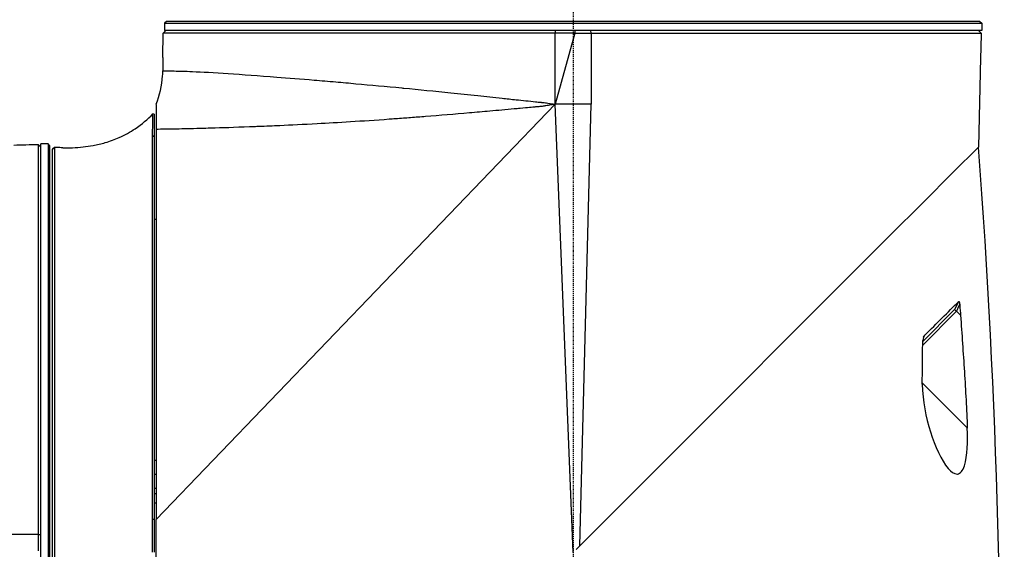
# Model space of a CAD drawing. Header units: millimetres. Extents: x 0 to 4378, y 0 to 2376.
# Tile 56 of 211: x 347 to 456, y 1568 to 1626. Entities that reach past the tile are written whole.
import ezdxf

# ---------------------------------------------------------------- set-up
doc = ezdxf.new("R2010")
doc.units = ezdxf.units.MM
doc.header["$LTSCALE"] = 0.2
doc.linetypes.add('CENTER2', pattern=[1.125, 0.75, -0.125, 0.125, -0.125])
doc.layers.add('02_Center Line', color=1, linetype='CENTER2')

# ---------------------------------------------------------------- blocks, each defined once
blk = doc.blocks.new('Blk$A09K1-2P24B')
for p, q in [((108.05, 1038.85), (107.85, 1038.65)), ((107.85, 1038.65), (198.65, 1038.65)), ((107.85, 1038.65), (107.85, 1037.85)), ((198.45, 1038.85), (108.05, 1038.85)), ((198.45, 1038.85), (198.65, 1038.65)), ((198.65, 1038.65), (198.65, 1037.85)), ((107.67, 1034.85), (107.7, 1037.55)), ((108, 1037.85), (107.7, 1037.55)), ((153.43, 1037.55), (107.7, 1037.55)), ((198.65, 1037.85), (107.85, 1037.85)), ((153.43, 1037.55), (151.25, 1029.65)), ((151.25, 1029.65), (151.25, 1037.55)), ((153.42, 1037.85), (153.43, 1037.55)), ((153.43, 1037.55), (155.25, 1037.55)), ((155.25, 1037.55), (155.23, 1037.85)), ((107.67, 1034.85), (107.66, 1033.37)), ((107.67, 1034.85), (107.67, 1034.85)), ((198.53, 1034.85), (198.29, 1024.89)), ((198.52, 1034.85), (198.53, 1034.85)), ((151.25, 1029.65), (106.9, 983.49)), ((155.25, 1029.65), (151.25, 1029.65)), ((153.25, 979.85), (151.25, 1029.65)), ((153.99, 980.59), (155.25, 1029.65)), ((106.56, 1028.6), (106.56, 1028.6)), ((106.7, 1028.55), (106.56, 1028.6)), ((106.56, 1028.6), (106.56, 1028.6)), ((106.7, 1028.55), (106.7, 979.86)), ((94.1, 934.45), (94.1, 1025.25)), ((94.9, 1025.25), (94.1, 1025.25)), ((94.9, 1025.25), (94.9, 934.45)), ((95.1, 1025.05), (94.9, 1025.25)), ((106.52, 1026.18), (106.7, 1026.08)), ((95.1, 934.65), (95.1, 1025.05)), ((95.6, 1024.84), (95.4, 1024.65)), ((95.4, 1024.65), (95.6, 1024.84)), ((95.4, 1024.65), (95.4, 1024.65)), ((197.98, 1024.58), (195.75, 1022.35)), ((198.29, 1024.89), (197.98, 1024.58)), ((195.75, 1022.35), (191.84, 1018.44)), ((191.84, 1018.44), (188.71, 1015.31)), ((106.9, 1016.85), (106.7, 1016.85)), ((188.71, 1015.31), (182.64, 1009.24)), ((182.64, 1009.24), (176.64, 1003.24)), ((192.09, 1003.28), (195.6, 1006.79)), ((195.86, 1006.65), (192.09, 1002.88)), ((195.6, 1006.79), (195.6, 1006.79)), ((195.86, 1006.65), (195.86, 1006.65)), ((195.86, 1006.65), (196.3, 1006.2)), ((176.64, 1003.24), (172, 998.6)), ((172, 998.6), (162.1, 988.7)), ((197.06, 993.65), (192.04, 998.69)), ((154.34, 994.14), (154.34, 994.14)), ((106.7, 990.09), (106.9, 990.09)), ((106.7, 988.55), (106.9, 988.55)), ((154.2, 988.45), (154.2, 988.45)), ((162.1, 988.7), (159.16, 985.76)), ((106.7, 986.98), (106.9, 986.98)), ((106.9, 986.37), (106.7, 986.37)), ((106.7, 985.37), (106.9, 985.37)), ((159.16, 985.76), (153.99, 980.59)), ((95.6, 982.88), (95.6, 982.88)), ((106.7, 983.49), (106.5, 983.49)), ((106.5, 982.88), (106.5, 982.88)), ((106.9, 934.85), (106.9, 983.49)), ((93.8, 981.85), (85.9, 981.85)), ((93.8, 981.85), (94.1, 981.84)), ((93.8, 981.85), (93.8, 980.03)), ((95.6, 982.35), (95.6, 982.35)), ((106.5, 982.35), (106.5, 982.35)), ((153.59, 980.19), (153.99, 980.59))]:
    blk.add_line(p, q)
for centre, major_axis, ratio, start_param, end_param in [((-1032.92, 774.76), (-1161.48, -525.16), 0.791908, 2.780322, 2.86121), ((-138.01, 1181.73), (-57.59, -378.16), 0.983036, 1.244201, 1.246858), ((301.64, 952.65), (-7.88, -120.17), 0.986461, 4.30209, 4.310658), ((-53.87, 1147.12), (179.82, 231.07), 0.972137, 4.842256, 4.843446)]:
    blk.add_ellipse(centre, major_axis=major_axis, ratio=ratio, start_param=start_param, end_param=end_param)
for points in [[(151.26, 1037.85), (151.26, 1037.83), (151.25, 1037.65), (151.25, 1037.55)], [(155.25, 1037.55), (155.25, 1034.92), (155.25, 1032.28), (155.25, 1029.65)], [(198.59, 1037.55), (198.57, 1036.65), (198.54, 1035.75), (198.52, 1034.85)], [(106.56, 1028.6), (106.56, 1028.6), (106.56, 1028.6), (106.56, 1028.6)], [(91.1, 1025.12), (92, 1025.14), (92.9, 1025.17), (93.8, 1025.19)], [(96.54, 1024.82), (96.31, 1024.83), (96.08, 1024.83), (95.87, 1024.84)], [(195.82, 1006.67), (195.73, 1006.74), (195.65, 1006.8), (195.62, 1006.8)], [(195.86, 1006.65), (195.84, 1006.66), (195.83, 1006.66), (195.82, 1006.67)], [(196, 1006.99), (195.96, 1006.87), (195.91, 1006.76), (195.86, 1006.65)], [(196.2, 1007.43), (196.13, 1007.28), (196.07, 1007.14), (196, 1006.99)], [(192.19, 1003.79), (192.22, 1003.84), (192.25, 1003.89), (192.28, 1003.95)]]:
    blk.add_open_spline(points, degree=3)
for points, knots in [([(155.25, 1037.55), (155.25, 1037.55), (155.25, 1037.55), (155.25, 1037.55), (156.46, 1037.55), (157.67, 1037.55), (160.12, 1037.55), (161.36, 1037.55), (163, 1037.55), (163.42, 1037.55), (165.54, 1037.55), (167.22, 1037.55), (169.53, 1037.55), (170.19, 1037.55), (172.27, 1037.55), (173.67, 1037.55), (176.2, 1037.55), (177.33, 1037.55), (179.29, 1037.55), (180.13, 1037.55), (181.81, 1037.55), (182.65, 1037.55), (184.28, 1037.55), (185.07, 1037.55), (185.83, 1037.55), (187.6, 1037.55), (189.22, 1037.55), (191.79, 1037.55), (192.8, 1037.55), (194.8, 1037.55), (195.73, 1037.55), (196.96, 1037.55), (197.37, 1037.55), (198.26, 1037.55), (198.56, 1037.55), (198.59, 1037.55)], [-25.988435, -25.988435, -25.988435, -25.988435, -25.988429, -25.988429, -25.988429, -25.425165, -25.425165, -24.84193, -24.84193, -24.643305, -24.643305, -23.830256, -23.830256, -23.501785, -23.501785, -22.781546, -22.781546, -22.163507, -22.163507, -21.686579, -21.686579, -21.178558, -21.178558, -20.670536, -20.670536, -20.670536, -19.480408, -19.480408, -18.559526, -18.559526, -17.424079, -17.424079, -16.669828, -16.669828, -15.352654, -15.352654, -15.352654, -15.352654]), ([(198.59, 1037.55), (198.54, 1037.6), (198.49, 1037.65), (198.39, 1037.75), (198.34, 1037.8), (198.3, 1037.85)], [0, 0, 0, 0, 0.02095627, 0.02095627, 0.04191256, 0.04191256, 0.04191256, 0.04191256]), ([(106.9, 1029.65), (107.31, 1030.64), (107.56, 1031.72), (107.65, 1032.99), (107.65, 1033.18), (107.66, 1033.37)], [0, 0, 0, 0, 0.3241159, 0.3241159, 0.3810233, 0.3810233, 0.3810233, 0.3810233]), ([(107.66, 1033.37), (107.66, 1033.37), (107.66, 1033.37), (107.66, 1033.37), (107.66, 1033.37), (107.93, 1033.37), (108.48, 1033.36), (108.62, 1033.36), (108.77, 1033.36), (108.93, 1033.35), (109.45, 1033.34), (110.12, 1033.33), (110.94, 1033.29), (112.02, 1033.25), (113.35, 1033.17), (114.92, 1033.07), (116.5, 1032.96), (118.3, 1032.83), (120.31, 1032.68), (121.61, 1032.58), (123.01, 1032.47), (124.47, 1032.34), (125.25, 1032.28), (126.06, 1032.21), (126.88, 1032.14), (127.61, 1032.07), (128.36, 1032.01), (129.12, 1031.94), (130.76, 1031.79), (132.46, 1031.64), (134.2, 1031.47), (134.28, 1031.46), (134.35, 1031.45), (134.42, 1031.45), (136.12, 1031.28), (137.86, 1031.11), (139.64, 1030.93), (140.63, 1030.83), (141.63, 1030.73), (142.64, 1030.62), (143.54, 1030.52), (144.45, 1030.42), (145.35, 1030.32), (145.87, 1030.27), (146.39, 1030.21), (146.91, 1030.16), (147.63, 1030.09), (148.35, 1030.01), (149.07, 1029.93), (149.26, 1029.91), (149.44, 1029.89), (149.62, 1029.88), (149.62, 1029.88), (149.63, 1029.87), (149.64, 1029.87), (149.68, 1029.87), (149.71, 1029.87), (149.75, 1029.86), (149.78, 1029.86), (149.8, 1029.86), (149.82, 1029.86), (149.84, 1029.85), (149.87, 1029.85), (149.89, 1029.85), (149.98, 1029.84), (150.07, 1029.83), (150.16, 1029.82), (150.34, 1029.79), (150.52, 1029.76), (150.71, 1029.73), (150.89, 1029.7), (151.07, 1029.67), (151.25, 1029.65)], [0.4992502, 0.4992502, 0.4992502, 0.4992502, 0.4992502, 0.4992502, 0.4992502, 0.5616118, 0.5616118, 0.5616118, 0.5767594, 0.5767594, 0.5767594, 0.6240676, 0.6240676, 0.6240676, 0.6864765, 0.6864765, 0.6864765, 0.7490173, 0.7490173, 0.7490173, 0.7897999, 0.7897999, 0.7897999, 0.8116071, 0.8116071, 0.8116071, 0.8309944, 0.8309944, 0.8309944, 0.8726062, 0.8726062, 0.8726062, 0.8742913, 0.8742913, 0.8742913, 0.9146408, 0.9146408, 0.9146408, 0.9371009, 0.9371009, 0.9371009, 0.9571037, 0.9571037, 0.9571037, 0.9685273, 0.9685273, 0.9685273, 0.9842448, 0.9842448, 0.9842448, 0.988175, 0.988175, 0.988175, 0.9883282, 0.9883282, 0.9883282, 0.9891579, 0.9891579, 0.9891579, 0.9896496, 0.9896496, 0.9896496, 0.9901414, 0.9901414, 0.9901414, 0.9921103, 0.9921103, 0.9921103, 0.9960532, 0.9960532, 0.9960532, 1, 1, 1, 1]), ([(151.25, 1029.65), (151.13, 1029.64), (150.98, 1029.61), (150.81, 1029.58), (150.64, 1029.55), (150.35, 1029.5), (150.23, 1029.48), (150.17, 1029.47), (150.17, 1029.47), (150.11, 1029.46), (150.05, 1029.45), (149.99, 1029.44), (149.92, 1029.43), (149.77, 1029.41), (149.59, 1029.4), (149.44, 1029.38), (149.28, 1029.37), (149.06, 1029.35), (149, 1029.34), (148.76, 1029.32), (148.21, 1029.27), (147.35, 1029.19), (147.14, 1029.17), (146.87, 1029.15), (146.71, 1029.13), (145.78, 1029.05), (144.87, 1028.96), (143.99, 1028.88), (143.24, 1028.82), (142.48, 1028.75), (141.72, 1028.69), (140.07, 1028.54), (138.41, 1028.41), (136.86, 1028.28), (136.3, 1028.24), (135.74, 1028.2), (135.19, 1028.15), (134.64, 1028.11), (134.16, 1028.08), (133.47, 1028.03), (133.26, 1028.01), (133.04, 1028), (132.82, 1027.98), (129.76, 1027.76), (127.1, 1027.6), (124.82, 1027.48), (123.27, 1027.39), (121.89, 1027.33), (120.66, 1027.27), (119.86, 1027.24), (119.21, 1027.21), (118.26, 1027.17), (118.16, 1027.17), (118.05, 1027.16), (117.95, 1027.16), (116.19, 1027.09), (114.72, 1027.04), (113.47, 1027), (113.13, 1026.99), (112.77, 1026.98), (112.42, 1026.97), (112.08, 1026.96), (111.75, 1026.95), (111.43, 1026.95), (110.47, 1026.92), (109.63, 1026.9), (108.91, 1026.89), (108.72, 1026.89), (108.55, 1026.88), (108.38, 1026.88), (108.33, 1026.88), (108.29, 1026.88), (108.24, 1026.88), (107.87, 1026.87), (107.49, 1026.87), (107.14, 1026.86), (107.12, 1026.86), (107.06, 1026.86), (107.02, 1026.86), (106.98, 1026.86), (106.94, 1026.86), (106.9, 1026.86)], [0, 0, 0, 0, 0.0078125, 0.0078125, 0.0078125, 0.015625, 0.015625, 0.015625, 0.0195313, 0.0195313, 0.0195313, 0.0234375, 0.0234375, 0.0234375, 0.03125, 0.03125, 0.03125, 0.0390625, 0.0390625, 0.0390625, 0.0703125, 0.0703125, 0.0703125, 0.078125, 0.078125, 0.078125, 0.125, 0.125, 0.125, 0.164599, 0.164599, 0.164599, 0.25, 0.25, 0.25, 0.28125, 0.28125, 0.28125, 0.3125, 0.3125, 0.3125, 0.3225288, 0.3225288, 0.3225288, 0.4657139, 0.4657139, 0.4657139, 0.5625, 0.5625, 0.5625, 0.625, 0.625, 0.625, 0.6319499, 0.6319499, 0.6319499, 0.75, 0.75, 0.75, 0.7820631, 0.7820631, 0.7820631, 0.8125, 0.8125, 0.8125, 0.90625, 0.90625, 0.90625, 0.9308087, 0.9308087, 0.9308087, 0.9375, 0.9375, 0.9375, 0.9921875, 0.9921875, 0.9921875, 0.9960938, 0.9960938, 0.9960938, 0.9999997, 0.9999997, 0.9999997, 0.9999997]), ([(106.9, 1029.65), (106.9, 1029.65), (106.9, 1029.65), (106.9, 1029.65), (106.9, 1029.65), (106.9, 1029.65)], [0.02511481, 0.02511481, 0.02511481, 0.02511481, 0.02512829, 0.02512829, 0.03959384, 0.03959384, 0.03959384, 0.03959384]), ([(106.9, 1029.64), (106.9, 1029.64), (106.9, 1029.64), (106.9, 1029.64), (106.9, 1029.63), (106.9, 1029.62), (106.9, 1029.61), (106.9, 1029.46), (106.9, 1029.14), (106.9, 1028.18), (106.9, 1027.58), (106.9, 1026.86)], [0.000121, 0.000121, 0.000121, 0.000121, 0.023357, 0.023357, 0.050459, 0.050459, 0.128088, 0.128088, 0.611335, 0.611335, 1.120178, 1.120178, 1.120178, 1.120178]), ([(96.54, 1024.82), (97.28, 1024.81), (97.96, 1024.82), (99.15, 1024.95), (99.53, 1025), (100.35, 1025.16), (100.81, 1025.26), (101.79, 1025.55), (102.32, 1025.74), (103.45, 1026.24), (104.04, 1026.57), (105.32, 1027.42), (105.99, 1027.99), (106.56, 1028.6)], [0, 0, 0, 0, 0.288184, 0.288184, 0.40901, 0.40901, 0.546543, 0.546543, 0.715189, 0.715189, 0.928519, 0.928519, 1.218877, 1.218877, 1.218877, 1.218877]), ([(106.52, 1026.19), (106.52, 1026.46), (106.52, 1026.75), (106.53, 1027.04), (106.53, 1027.08), (106.53, 1027.16), (106.53, 1027.22), (106.53, 1027.23), (106.53, 1027.25), (106.53, 1027.27), (106.53, 1027.31), (106.53, 1027.34), (106.53, 1027.38), (106.53, 1027.48), (106.53, 1027.56), (106.53, 1027.63), (106.54, 1027.76), (106.54, 1027.83), (106.54, 1027.84), (106.54, 1027.85), (106.54, 1027.94), (106.54, 1028), (106.54, 1028.06), (106.55, 1028.12), (106.55, 1028.17), (106.55, 1028.27), (106.55, 1028.35), (106.55, 1028.41), (106.56, 1028.54), (106.56, 1028.6), (106.56, 1028.6)], [0, 0, 0, 0, 0.25, 0.25, 0.25, 0.28125, 0.28125, 0.28125, 0.2899192, 0.2899192, 0.2899192, 0.3125, 0.3125, 0.3125, 0.375, 0.375, 0.375, 0.5, 0.5, 0.5, 0.5625, 0.5625, 0.5625, 0.625, 0.625, 0.625, 0.75, 0.75, 0.75, 1, 1, 1, 1]), ([(106.9, 1026.86), (106.9, 1025.45), (106.9, 1023.32), (106.9, 1017.78), (106.9, 1014.38), (106.9, 1007.35), (106.9, 1003.94), (106.9, 994.98), (106.9, 989.26), (106.9, 983.49)], [0.000042, 0.000042, 0.000042, 0.000042, 1.435969, 1.435969, 2.891823, 2.891823, 4.060144, 4.060144, 5.789505, 5.789505, 5.789505, 5.789505]), ([(93.8, 1025.19), (93.8, 1025.14), (93.8, 1024.42), (93.8, 1022.62), (93.8, 1022.11), (93.8, 1020.9), (93.8, 1020.2), (93.8, 1017.23), (93.8, 1014.45), (93.8, 1011.18), (93.8, 1009.28), (93.8, 1007.23), (93.8, 1003.48), (93.8, 1001.84), (93.8, 998.95), (93.8, 997.75), (93.8, 993.66), (93.8, 990.95), (93.8, 987.24), (93.8, 986.04), (93.8, 984.37), (93.8, 983.83), (93.8, 982.81), (93.8, 982.32), (93.8, 981.85)], [-15.19841, -15.19841, -15.19841, -15.19841, -13.118719, -13.118719, -12.426411, -12.426411, -11.694174, -11.694174, -9.592356, -9.592356, -9.592356, -8.374422, -8.374422, -7.490537, -7.490537, -6.876667, -6.876667, -5.455528, -5.455528, -4.720607, -4.720607, -4.353146, -4.353146, -3.986317, -3.986317, -3.986317, -3.986317]), ([(94.1, 1024.9), (94.05, 1024.94), (94, 1024.99), (93.9, 1025.09), (93.85, 1025.14), (93.8, 1025.19)], [0, 0, 0, 0, 0.02095627, 0.02095627, 0.04191254, 0.04191254, 0.04191254, 0.04191254]), ([(106.5, 983.49), (106.5, 984.22), (106.5, 985.2), (106.5, 986.42), (106.5, 987.13), (106.5, 987.92), (106.5, 988.78), (106.5, 989.43), (106.5, 990.13), (106.5, 990.87), (106.5, 991.47), (106.5, 992.1), (106.5, 992.76), (106.5, 993.49), (106.5, 994.26), (106.5, 995.06), (106.5, 995.45), (106.5, 995.86), (106.5, 996.27), (106.5, 996.48), (106.5, 996.69), (106.5, 996.9), (106.5, 997.11), (106.5, 997.37), (106.5, 997.54), (106.5, 998.19), (106.5, 998.83), (106.5, 999.45), (106.5, 1001.4), (106.5, 1003.17), (106.5, 1004.75), (106.5, 1005.8), (106.5, 1006.76), (106.5, 1007.66), (106.5, 1008.11), (106.5, 1008.54), (106.5, 1008.95), (106.5, 1009.15), (106.5, 1009.36), (106.5, 1009.55), (106.5, 1009.65), (106.5, 1009.75), (106.5, 1009.85), (106.5, 1009.9), (106.5, 1009.94), (106.5, 1009.99), (106.5, 1010.02), (106.5, 1010.04), (106.5, 1010.06), (106.5, 1010.09), (106.5, 1010.11), (106.5, 1010.17), (106.5, 1012.02), (106.5, 1013.23), (106.5, 1013.88), (106.5, 1014.06), (106.5, 1014.19), (106.5, 1014.29), (106.5, 1014.38), (106.5, 1014.44), (106.5, 1014.47), (106.5, 1014.49), (106.5, 1014.53), (106.5, 1014.63), (106.5, 1014.73), (106.5, 1014.88), (106.5, 1015.03), (106.5, 1015.33), (106.5, 1015.62), (106.5, 1015.89), (106.5, 1016.98), (106.5, 1017.84), (106.51, 1018.51), (106.51, 1019.18), (106.51, 1019.65), (106.51, 1020.01), (106.51, 1020.02), (106.51, 1020.04), (106.51, 1020.06), (106.51, 1020.24), (106.51, 1020.47), (106.51, 1020.77), (106.51, 1020.93), (106.51, 1021.11), (106.51, 1021.3), (106.51, 1021.4), (106.51, 1021.5), (106.51, 1021.61), (106.51, 1021.71), (106.51, 1021.84), (106.51, 1021.93), (106.51, 1022.29), (106.51, 1022.61), (106.51, 1022.89), (106.51, 1023.02), (106.51, 1023.15), (106.51, 1023.27), (106.51, 1023.33), (106.51, 1023.39), (106.51, 1023.45), (106.51, 1023.48), (106.51, 1023.5), (106.51, 1023.53), (106.51, 1023.56), (106.51, 1023.57), (106.51, 1023.61), (106.51, 1023.9), (106.51, 1024.16), (106.52, 1024.41), (106.52, 1025.19), (106.52, 1025.75), (106.52, 1026.19)], [0.0000004, 0.0000004, 0.0000004, 0.0000004, 0.079244, 0.079244, 0.079244, 0.125, 0.125, 0.125, 0.1594223, 0.1594223, 0.1594223, 0.1875, 0.1875, 0.1875, 0.21875, 0.21875, 0.21875, 0.234375, 0.234375, 0.234375, 0.2421875, 0.2421875, 0.2421875, 0.25, 0.25, 0.25, 0.2800775, 0.2800775, 0.2800775, 0.375, 0.375, 0.375, 0.4375, 0.4375, 0.4375, 0.46875, 0.46875, 0.46875, 0.484375, 0.484375, 0.484375, 0.4921875, 0.4921875, 0.4921875, 0.4960937, 0.4960937, 0.4960937, 0.4980469, 0.4980469, 0.4980469, 0.5, 0.5, 0.5, 0.5625, 0.5625, 0.5625, 0.5790767, 0.5790767, 0.5790767, 0.59375, 0.59375, 0.59375, 0.6015625, 0.6015625, 0.6015625, 0.609375, 0.609375, 0.609375, 0.625, 0.625, 0.625, 0.6875, 0.6875, 0.6875, 0.75, 0.75, 0.75, 0.7530666, 0.7530666, 0.7530666, 0.78125, 0.78125, 0.78125, 0.796875, 0.796875, 0.796875, 0.8046875, 0.8046875, 0.8046875, 0.8125, 0.8125, 0.8125, 0.84375, 0.84375, 0.84375, 0.859375, 0.859375, 0.859375, 0.8671875, 0.8671875, 0.8671875, 0.8710937, 0.8710937, 0.8710937, 0.875, 0.875, 0.875, 0.9045786, 0.9045786, 0.9045786, 1, 1, 1, 1]), ([(95.4, 935.05), (95.4, 935.09), (95.4, 935.44), (95.4, 936.71), (95.4, 937.64), (95.4, 941.19), (95.4, 944.53), (95.4, 952.81), (95.4, 957.71), (95.4, 968.36), (95.4, 974.12), (95.4, 985.61), (95.4, 991.36), (95.4, 1002.02), (95.4, 1006.91), (95.4, 1015.18), (95.4, 1018.52), (95.4, 1022.06), (95.4, 1023), (95.4, 1024.28), (95.4, 1024.61), (95.4, 1024.65)], [0.000596, 0.000596, 0.000596, 0.000596, 0.905791, 0.905791, 1.809533, 1.809533, 3.525212, 3.525212, 5.230145, 5.230145, 6.937063, 6.937063, 8.646189, 8.646189, 10.352668, 10.352668, 12.068871, 12.068871, 12.970796, 12.970796, 13.879276, 13.879276, 13.879276, 13.879276]), ([(95.87, 1024.84), (95.82, 1024.84), (95.77, 1024.84), (95.69, 1024.84), (95.65, 1024.84), (95.6, 1024.84)], [0.00000001, 0.00000001, 0.00000001, 0.00000001, 0.0139777, 0.0139777, 0.02862244, 0.02862244, 0.02862244, 0.02862244]), ([(95.6, 1024.84), (95.6, 1024.81), (95.6, 1024.52), (95.6, 1024), (95.6, 1023.96), (95.6, 1023.91), (95.6, 1023.86), (95.6, 1023.34), (95.6, 1022.61), (95.6, 1021.73), (95.6, 1021.67), (95.6, 1021.6), (95.6, 1021.54), (95.6, 1021.51), (95.6, 1021.48), (95.6, 1021.46), (95.6, 1021.43), (95.6, 1021.41), (95.6, 1021.39), (95.6, 1020.75), (95.6, 1019.78), (95.6, 1018.23), (95.6, 1016.88), (95.6, 1015.08), (95.6, 1012.63), (95.6, 1012.33), (95.6, 1011.99), (95.6, 1011.7), (95.6, 1011.66), (95.6, 1011.61), (95.6, 1011.57), (95.6, 1007.05), (95.6, 1001.98), (95.6, 997.09), (95.6, 996.44), (95.6, 995.79), (95.6, 995.15), (95.6, 989.66), (95.6, 984.47), (95.6, 979.99), (95.6, 979.93), (95.6, 979.89), (95.6, 979.86), (95.6, 979.82), (95.6, 979.79), (95.6, 979.76), (95.6, 979.71), (95.6, 979.65), (95.6, 979.58), (95.6, 979.45), (95.6, 979.29), (95.6, 979.09), (95.6, 978.7), (95.6, 978.19), (95.6, 977.55), (95.6, 976.28), (95.6, 974.52), (95.6, 972.3), (95.6, 971.85), (95.6, 971.37), (95.6, 970.88), (95.6, 970.56), (95.6, 970.19), (95.6, 969.91), (95.6, 969.66), (95.6, 969.52), (95.6, 969.35), (95.6, 968.56), (95.6, 967.78), (95.6, 967.01), (95.6, 965.59), (95.6, 964.21), (95.6, 962.88), (95.6, 962.8), (95.6, 962.72), (95.6, 962.64), (95.6, 962.06), (95.6, 961.48), (95.6, 960.92), (95.6, 960.76), (95.6, 960.6), (95.6, 960.45), (95.6, 960.27), (95.6, 960.22), (95.6, 960.14), (95.6, 958.67), (95.6, 956.28), (95.6, 953.29), (95.6, 951.67), (95.6, 949.88), (95.6, 948.04), (95.6, 947), (95.6, 945.93), (95.6, 944.88), (95.6, 944.58), (95.6, 944.32), (95.6, 944.07), (95.6, 943.47), (95.6, 942.87), (95.6, 942.33), (95.6, 942.27), (95.6, 942.21), (95.6, 942.15), (95.6, 940.53), (95.6, 939.27), (95.6, 938.29), (95.6, 938.01), (95.6, 937.75), (95.6, 937.52), (95.6, 935.74), (95.6, 935.12), (95.6, 934.93), (95.6, 934.89), (95.6, 934.87), (95.6, 934.87)], [0, 0, 0, 0, 0.0576219, 0.0576219, 0.0576219, 0.0625, 0.0625, 0.0625, 0.1171875, 0.1171875, 0.1171875, 0.1210938, 0.1210938, 0.1210938, 0.1230374, 0.1230374, 0.1230374, 0.125, 0.125, 0.125, 0.1875, 0.1875, 0.1875, 0.2421875, 0.2421875, 0.2421875, 0.2489535, 0.2489535, 0.2489535, 0.25, 0.25, 0.25, 0.360406, 0.360406, 0.360406, 0.375, 0.375, 0.375, 0.5, 0.5, 0.5, 0.5016053, 0.5016053, 0.5016053, 0.5039063, 0.5039063, 0.5039063, 0.5078125, 0.5078125, 0.5078125, 0.515625, 0.515625, 0.515625, 0.53125, 0.53125, 0.53125, 0.5625, 0.5625, 0.5625, 0.5688885, 0.5688885, 0.5688885, 0.5730787, 0.5730787, 0.5730787, 0.5767986, 0.5767986, 0.5767986, 0.59375, 0.59375, 0.59375, 0.625, 0.625, 0.625, 0.6268712, 0.6268712, 0.6268712, 0.640625, 0.640625, 0.640625, 0.6444518, 0.6444518, 0.6444518, 0.6488253, 0.6488253, 0.6488253, 0.7241742, 0.7241742, 0.7241742, 0.7648709, 0.7648709, 0.7648709, 0.7880149, 0.7880149, 0.7880149, 0.7946183, 0.7946183, 0.7946183, 0.810695, 0.810695, 0.810695, 0.8125, 0.8125, 0.8125, 0.8611268, 0.8611268, 0.8611268, 0.875, 0.875, 0.875, 0.9793665, 0.9793665, 0.9793665, 1, 1, 1, 1]), ([(192.34, 1004.01), (193.01, 1004.67), (193.64, 1005.29), (194.9, 1006.54), (195.51, 1007.15), (196.06, 1007.69)], [0.0001318, 0.0001318, 0.0001318, 0.0001318, 0.422252, 0.422252, 0.8963931, 0.8963931, 0.8963931, 0.8963931]), ([(196.06, 1007.69), (196.07, 1007.7), (196.07, 1007.7), (196.08, 1007.71), (196.08, 1007.71), (196.08, 1007.72)], [-0.007142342, -0.007142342, -0.007142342, -0.007142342, -0.00378537, -0.00378537, -0.000499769, -0.000499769, -0.000499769, -0.000499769]), ([(196.08, 1007.72), (196.08, 1007.73), (196.09, 1007.73), (196.09, 1007.74), (196.1, 1007.74), (196.1, 1007.74), (196.11, 1007.74), (196.12, 1007.73), (196.13, 1007.73), (196.14, 1007.7), (196.15, 1007.69), (196.16, 1007.64), (196.17, 1007.61), (196.19, 1007.53), (196.19, 1007.48), (196.2, 1007.43)], [-0.04697654, -0.04697654, -0.04697654, -0.04697654, -0.04480821, -0.04480821, -0.04212105, -0.04212105, -0.03809468, -0.03809468, -0.03259586, -0.03259586, -0.02579443, -0.02579443, -0.01558145, -0.01558145, -0.00030308, -0.00030308, -0.00030308, -0.00030308]), ([(195.62, 1006.8), (195.62, 1006.79), (195.62, 1006.8), (195.62, 1006.8), (195.61, 1006.8), (195.61, 1006.79), (195.61, 1006.79), (195.6, 1006.79)], [0.194142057, 0.194142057, 0.194142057, 0.194142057, 0.195085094, 0.195085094, 0.197870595, 0.197870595, 0.200771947, 0.200771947, 0.200771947, 0.200771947]), ([(196.2, 1007.43), (196.22, 1007.23), (196.23, 1007.02), (196.27, 1006.61), (196.29, 1006.41), (196.3, 1006.2)], [0.0002021, 0.0002021, 0.0002021, 0.0002021, 0.0622294, 0.0622294, 0.1243804, 0.1243804, 0.1243804, 0.1243804]), ([(196.3, 1006.2), (196.45, 1004.11), (196.59, 1002.02), (196.85, 997.84), (196.98, 995.74), (197.05, 993.65)], [0.002226, 0.002226, 0.002226, 0.002226, 0.631724, 0.631724, 1.261233, 1.261233, 1.261233, 1.261233]), ([(192.07, 1002.36), (192.09, 1002.56), (192.09, 1002.76), (192.09, 1003.11), (192.09, 1003.26), (192.09, 1003.41)], [0.0044979, 0.0044979, 0.0044979, 0.0044979, 0.0651209, 0.0651209, 0.1092321, 0.1092321, 0.1092321, 0.1092321]), ([(192.28, 1003.95), (192.27, 1003.94), (192.26, 1003.93), (192.24, 1003.91), (192.24, 1003.89), (192.2, 1003.83), (192.18, 1003.78), (192.14, 1003.63), (192.11, 1003.52), (192.09, 1003.41)], [-0.06544793, -0.06544793, -0.06544793, -0.06544793, -0.06025655, -0.06025655, -0.05350047, -0.05350047, -0.03535243, -0.03535243, 0, 0, 0, 0]), ([(192.34, 1004.01), (192.33, 1004), (192.32, 1003.99), (192.3, 1003.97), (192.29, 1003.96), (192.28, 1003.95)], [0.00018502, 0.00018502, 0.00018502, 0.00018502, 0.00697889, 0.00697889, 0.01370844, 0.01370844, 0.01370844, 0.01370844]), ([(192.04, 998.53), (192.05, 999.17), (192.06, 999.81), (192.07, 1001.08), (192.08, 1001.72), (192.07, 1002.36)], [0.0000122, 0.0000122, 0.0000122, 0.0000122, 0.191887, 0.191887, 0.3837286, 0.3837286, 0.3837286, 0.3837286]), ([(192.04, 998.53), (192.08, 996.68), (192.45, 994.86), (193.47, 991.63), (194.14, 990.12), (194.93, 989.17)], [0, 0, 0, 0, 0.5, 0.5, 1, 1, 1, 1]), ([(194.93, 989.17), (195.25, 988.81), (195.59, 988.55), (195.92, 988.56), (195.94, 988.56), (195.95, 988.56), (195.97, 988.56), (196.28, 988.6), (196.55, 988.95), (196.72, 989.48), (197.09, 990.61), (197.12, 992.19), (197.05, 993.65)], [0, 0, 0, 0, 0.25, 0.25, 0.25, 0.262334, 0.262334, 0.262334, 0.5, 0.5, 0.5, 1, 1, 1, 1]), ([(106.5, 979.86), (106.5, 980.56), (106.5, 981.24), (106.5, 981.89), (106.5, 982.45), (106.5, 982.98), (106.5, 983.49)], [0, 0, 0, 0, 0.5403186, 0.5403186, 0.5403186, 1, 1, 1, 1])]:
    blk.add_open_spline(points, degree=3, knots=knots)
at = {"layer": '02_Center Line'}
blk.add_line((153.25, 1154.27), (153.25, 910.36), dxfattribs=at)

msp = doc.modelspace()

# ---------------------------------------------------------------- block references
msp.add_blockref('Blk$A09K1-2P24B', (255.217, 587.414))

doc.saveas('drawing.dxf')
